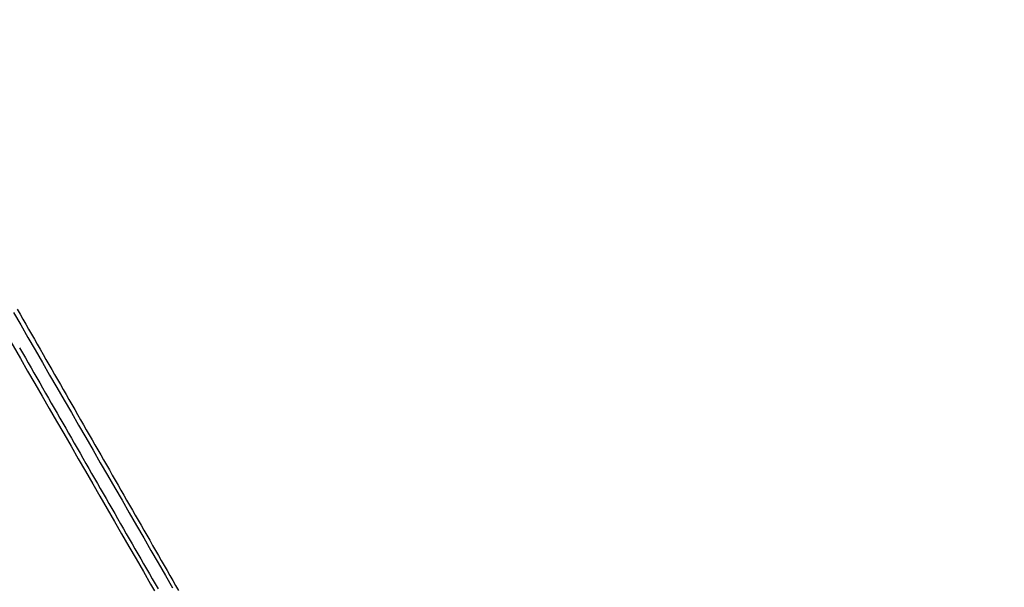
# Model space of a CAD drawing. Header units: metres. Extents: x 209747 to 209830, y 1182430 to 1182564.
# Tile 250 of 256: x 209789 to 209806, y 1182471 to 1182481. Entities that reach past the tile are written whole.
import ezdxf

# ---------------------------------------------------------------- set-up
doc = ezdxf.new("R2010")
doc.units = ezdxf.units.M
doc.header["$MEASUREMENT"] = 0
doc.linetypes.add('DGN Style 2', pattern=[15.036391, 9.021834, -6.014556])
doc.layers.get('0').update_dxf_attribs({"color": 254})

# ---------------------------------------------------------------- blocks, each defined once
blk = doc.blocks.new('*U3')
at = {"color": 40, "linetype": 'Continuous'}
for p, q in [((37.576, -22.753), (37.627, -22.841)), ((37.627, -22.841), (37.677, -22.929)), ((37.677, -22.929), (37.728, -23.018)), ((37.728, -23.018), (37.778, -23.106)), ((37.778, -23.106), (37.829, -23.194)), ((37.829, -23.194), (37.879, -23.283)), ((37.879, -23.283), (37.93, -23.371)), ((37.93, -23.371), (37.981, -23.459)), ((37.981, -23.459), (38.031, -23.548)), ((38.031, -23.548), (38.082, -23.636)), ((38.082, -23.636), (38.132, -23.724)), ((38.132, -23.724), (38.183, -23.813)), ((38.183, -23.813), (38.233, -23.901)), ((38.233, -23.901), (38.284, -23.989)), ((38.284, -23.989), (38.335, -24.078)), ((38.335, -24.078), (38.385, -24.166)), ((38.385, -24.166), (38.436, -24.254)), ((38.436, -24.254), (38.486, -24.343)), ((38.486, -24.343), (38.537, -24.431)), ((38.537, -24.431), (38.588, -24.519)), ((38.588, -24.519), (38.638, -24.607)), ((38.638, -24.607), (38.689, -24.696)), ((38.689, -24.696), (38.739, -24.784)), ((38.739, -24.784), (38.79, -24.872)), ((38.79, -24.872), (38.84, -24.96)), ((38.84, -24.96), (38.891, -25.049)), ((38.891, -25.049), (38.942, -25.137)), ((38.942, -25.137), (38.992, -25.225)), ((38.992, -25.225), (39.043, -25.314)), ((39.043, -25.314), (39.094, -25.402)), ((39.094, -25.402), (39.144, -25.49)), ((39.144, -25.49), (39.195, -25.578)), ((39.195, -25.578), (39.245, -25.667)), ((39.245, -25.667), (39.296, -25.755)), ((39.296, -25.755), (39.347, -25.843)), ((39.347, -25.843), (39.397, -25.931)), ((39.397, -25.931), (39.448, -26.019)), ((39.448, -26.019), (39.498, -26.108)), ((39.498, -26.108), (39.549, -26.196)), ((39.549, -26.196), (39.6, -26.284)), ((39.6, -26.284), (39.65, -26.372)), ((39.65, -26.372), (39.701, -26.461)), ((39.701, -26.461), (39.752, -26.549)), ((39.752, -26.549), (39.802, -26.637)), ((39.802, -26.637), (39.853, -26.725)), ((39.853, -26.725), (39.904, -26.813)), ((39.904, -26.813), (39.954, -26.902)), ((39.954, -26.902), (40.005, -26.99)), ((40.005, -26.99), (40.056, -27.078)), ((40.056, -27.078), (40.106, -27.166)), ((40.106, -27.166), (40.157, -27.254)), ((40.157, -27.254), (40.207, -27.343)), ((40.207, -27.343), (40.258, -27.431)), ((40.258, -27.431), (40.309, -27.519)), ((40.309, -27.519), (40.359, -27.607)), ((40.359, -27.607), (40.41, -27.695))]:
    blk.add_line(p, q, dxfattribs=at)
at = {"color": 3, "linetype": 'Continuous'}
for p, q in [((37.619, -23.432), (37.67, -23.52)), ((37.67, -23.52), (37.72, -23.608)), ((37.72, -23.608), (37.771, -23.697)), ((37.771, -23.697), (37.821, -23.785)), ((37.821, -23.785), (37.872, -23.873)), ((37.872, -23.873), (37.923, -23.962)), ((37.923, -23.962), (37.973, -24.05)), ((37.973, -24.05), (38.024, -24.138)), ((38.024, -24.138), (38.074, -24.227)), ((38.074, -24.227), (38.125, -24.315)), ((38.125, -24.315), (38.175, -24.403)), ((38.175, -24.403), (38.226, -24.492)), ((38.226, -24.492), (38.277, -24.58)), ((38.277, -24.58), (38.327, -24.668)), ((38.327, -24.668), (38.378, -24.757)), ((38.378, -24.757), (38.428, -24.845)), ((38.428, -24.845), (38.479, -24.933)), ((38.479, -24.933), (38.53, -25.021)), ((38.53, -25.021), (38.58, -25.11)), ((38.58, -25.11), (38.631, -25.198)), ((38.631, -25.198), (38.681, -25.286)), ((38.681, -25.286), (38.732, -25.374)), ((38.732, -25.374), (38.783, -25.463)), ((38.783, -25.463), (38.833, -25.551)), ((38.833, -25.551), (38.884, -25.639)), ((38.884, -25.639), (38.935, -25.728)), ((38.935, -25.728), (38.985, -25.816)), ((38.985, -25.816), (39.036, -25.904)), ((39.036, -25.904), (39.086, -25.992)), ((39.086, -25.992), (39.137, -26.081)), ((39.137, -26.081), (39.188, -26.169)), ((39.188, -26.169), (39.238, -26.257)), ((39.238, -26.257), (39.289, -26.345)), ((39.289, -26.345), (39.34, -26.433)), ((39.34, -26.433), (39.39, -26.522)), ((39.39, -26.522), (39.441, -26.61)), ((39.441, -26.61), (39.491, -26.698)), ((39.491, -26.698), (39.542, -26.786)), ((39.542, -26.786), (39.593, -26.875)), ((39.593, -26.875), (39.643, -26.963)), ((39.643, -26.963), (39.694, -27.051)), ((39.694, -27.051), (39.745, -27.139)), ((39.745, -27.139), (39.795, -27.227)), ((39.795, -27.227), (39.846, -27.316)), ((39.846, -27.316), (39.897, -27.404)), ((39.897, -27.404), (39.947, -27.492)), ((39.947, -27.492), (39.998, -27.58)), ((39.998, -27.58), (40.049, -27.668))]:
    blk.add_line(p, q, dxfattribs=at)
blk = doc.blocks.new('ATTEMP')
at = {"color": 5, "linetype": 'Continuous', "flags": 128}
blk.add_lwpolyline([(27.032, -22.811), (27.159, -23.031), (27.286, -23.251), (27.413, -23.471), (27.54, -23.691), (27.667, -23.911), (27.794, -24.131), (27.921, -24.351), (28.048, -24.571), (28.175, -24.791), (28.302, -25.011), (28.429, -25.231), (28.556, -25.451), (28.683, -25.671), (28.81, -25.891), (28.937, -26.111), (29.064, -26.331), (29.191, -26.551), (29.318, -26.771), (29.445, -26.991), (29.572, -27.211), (29.699, -27.431), (29.826, -27.651)], dxfattribs=at)
at = {"color": 1, "linetype": 'DGN Style 2', "flags": 128}
blk.add_lwpolyline([(-11.705, 0.001), (-11.702, 0.261), (-11.692, 0.522), (-11.677, 0.785), (-11.655, 1.047), (-11.626, 1.311), (-11.592, 1.574), (-11.551, 1.837), (-11.503, 2.1), (-11.45, 2.362), (-11.39, 2.624), (-11.324, 2.885), (-11.252, 3.145), (-11.174, 3.403), (-11.089, 3.661), (-10.999, 3.916), (-10.902, 4.17), (-10.799, 4.423), (-10.691, 4.673), (-10.576, 4.921), (-10.455, 5.166), (-10.329, 5.409), (-10.197, 5.649), (-10.059, 5.887), (-9.915, 6.121), (-9.766, 6.352), (-9.611, 6.58), (-9.451, 6.804), (-9.285, 7.025), (-9.114, 7.242), (-8.938, 7.455), (-8.757, 7.664), (-8.571, 7.869), (-8.379, 8.07), (-8.184, 8.266), (-7.983, 8.457), (-7.778, 8.644), (-7.568, 8.826), (-7.354, 9.003), (-7.136, 9.175), (-6.913, 9.342), (-6.687, 9.504), (-6.456, 9.66), (-6.222, 9.811), (-5.985, 9.956), (-5.743, 10.096), (-5.499, 10.23), (-5.251, 10.358), (-5, 10.48), (-4.747, 10.596), (-4.49, 10.706), (-4.231, 10.81), (-3.97, 10.908), (-3.706, 10.999), (-3.44, 11.085), (-3.171, 11.163), (-2.901, 11.236), (-2.63, 11.302), (-2.356, 11.361), (-2.082, 11.414), (-1.806, 11.46), (-1.529, 11.5), (-1.251, 11.532), (-0.972, 11.559), (-0.693, 11.578), (-0.414, 11.591), (-0.134, 11.597), (0.146, 11.596), (0.426, 11.589), (0.706, 11.575), (0.985, 11.554), (1.264, 11.526), (1.542, 11.492), (1.819, 11.451), (2.096, 11.403), (2.37, 11.349), (2.644, 11.288), (2.916, 11.22), (3.186, 11.146), (3.455, 11.066), (3.721, 10.979), (3.986, 10.885), (4.248, 10.785), (4.507, 10.679), (4.764, 10.567), (5.018, 10.448), (5.27, 10.323), (5.518, 10.193), (5.763, 10.056), (6.004, 9.913), (6.242, 9.765), (6.477, 9.611), (6.707, 9.451), (6.934, 9.286), (7.157, 9.115), (7.375, 8.939), (7.589, 8.758), (7.799, 8.571), (8.004, 8.38), (8.205, 8.183), (8.4, 7.982), (8.591, 7.776), (8.777, 7.566), (8.957, 7.351), (9.133, 7.132), (9.303, 6.909), (9.467, 6.681), (9.626, 6.45), (9.779, 6.215), (9.926, 5.983), (10.072, 5.75), (10.217, 5.518), (10.361, 5.286), (10.504, 5.054), (10.646, 4.823), (10.787, 4.592), (10.927, 4.361), (11.067, 4.13), (11.206, 3.9), (11.344, 3.67), (11.481, 3.44), (11.618, 3.21), (11.754, 2.981), (11.89, 2.753), (12.025, 2.524), (12.16, 2.296), (12.294, 2.068), (12.428, 1.841), (12.562, 1.613), (12.695, 1.386), (12.828, 1.16), (12.96, 0.933), (13.092, 0.707), (13.224, 0.481), (13.356, 0.255), (13.487, 0.03), (13.618, -0.195), (13.749, -0.42), (13.88, -0.645), (14.01, -0.87), (14.14, -1.094), (14.27, -1.318), (14.4, -1.542), (14.53, -1.766), (14.66, -1.99), (14.789, -2.213), (14.918, -2.436), (15.048, -2.659), (15.177, -2.883), (15.306, -3.105), (15.435, -3.328), (15.563, -3.551), (15.692, -3.773), (15.821, -3.996), (15.949, -4.218), (16.078, -4.44), (16.206, -4.662), (16.334, -4.884), (16.462, -5.106), (16.591, -5.328), (16.719, -5.55), (16.847, -5.771), (16.975, -5.993), (17.103, -6.214), (17.231, -6.436), (17.358, -6.657), (17.486, -6.878), (17.614, -7.099), (17.742, -7.321), (17.87, -7.542), (17.997, -7.763), (18.125, -7.984), (18.252, -8.205), (18.38, -8.426), (18.508, -8.646), (18.635, -8.867), (18.762, -9.088), (18.89, -9.309), (19.017, -9.529), (19.145, -9.75), (19.272, -9.971), (19.4, -10.191), (19.527, -10.412), (19.654, -10.632), (19.782, -10.853), (19.909, -11.073), (20.036, -11.294), (20.163, -11.514), (20.291, -11.735), (20.418, -11.955), (20.545, -12.176), (20.672, -12.396), (20.8, -12.616), (20.927, -12.837), (21.054, -13.057), (21.181, -13.277), (21.308, -13.497), (21.436, -13.718), (21.563, -13.938), (21.69, -14.158), (21.817, -14.378), (21.944, -14.599), (22.071, -14.819), (22.198, -15.039), (22.326, -15.259), (22.453, -15.479), (22.58, -15.699), (22.707, -15.92), (22.834, -16.14), (22.961, -16.36), (23.088, -16.58), (23.215, -16.8), (23.342, -17.02), (23.469, -17.24), (23.596, -17.46), (23.724, -17.68), (23.851, -17.9), (23.978, -18.121), (24.105, -18.341), (24.232, -18.561), (24.359, -18.781), (24.486, -19.001), (24.613, -19.221), (24.74, -19.441), (24.867, -19.661), (24.994, -19.881), (25.121, -20.101), (25.248, -20.321), (25.375, -20.541), (25.502, -20.761), (25.629, -20.981), (25.756, -21.201), (25.883, -21.421), (26.01, -21.641), (26.137, -21.861), (26.264, -22.081), (26.391, -22.301), (26.518, -22.521), (26.645, -22.741), (26.772, -22.961), (26.899, -23.181), (27.026, -23.401), (27.153, -23.621), (27.28, -23.841), (27.407, -24.061), (27.534, -24.281), (27.661, -24.501), (27.788, -24.721), (27.915, -24.941), (28.042, -25.161), (28.169, -25.381), (28.296, -25.601), (28.423, -25.821), (28.55, -26.041), (28.677, -26.261), (28.804, -26.481), (28.931, -26.701), (29.058, -26.921), (29.185, -27.141), (29.312, -27.361), (29.439, -27.581), (29.566, -27.801), (29.693, -28.021), (29.82, -28.241), (29.947, -28.461), (30.074, -28.681), (30.201, -28.9), (30.328, -29.12), (30.455, -29.34), (30.582, -29.56), (30.709, -29.78), (30.836, -30), (30.963, -30.22), (31.09, -30.44), (31.217, -30.66), (31.344, -30.88), (31.471, -31.1), (31.598, -31.32), (31.725, -31.54), (31.852, -31.76), (31.979, -31.98), (32.106, -32.2), (32.233, -32.42), (32.36, -32.64), (32.487, -32.86), (32.614, -33.08), (32.741, -33.3), (32.868, -33.52), (32.995, -33.74), (33.122, -33.96), (33.249, -34.18), (33.376, -34.4), (33.503, -34.62), (33.63, -34.839), (33.757, -35.059), (33.884, -35.279), (34.011, -35.499), (34.138, -35.719), (34.265, -35.939), (34.392, -36.159), (34.519, -36.379), (34.646, -36.599), (34.773, -36.819), (34.9, -37.039), (35.027, -37.259), (35.154, -37.479), (35.281, -37.699), (35.408, -37.919), (35.535, -38.139), (35.662, -38.359), (35.789, -38.579), (35.916, -38.799), (36.043, -39.019), (36.17, -39.239), (36.297, -39.459), (36.424, -39.679), (36.551, -39.899), (36.678, -40.118), (36.805, -40.338), (36.932, -40.558), (37.059, -40.778), (37.186, -40.998), (37.313, -41.218), (37.44, -41.438), (37.567, -41.658), (37.694, -41.878), (37.821, -42.098), (37.948, -42.318), (38.075, -42.538), (38.202, -42.758), (38.329, -42.978), (38.456, -43.198), (38.583, -43.418), (38.71, -43.638), (38.837, -43.858), (38.964, -44.078), (39.091, -44.298), (39.218, -44.518), (39.345, -44.738), (39.472, -44.958), (39.599, -45.178), (39.726, -45.397), (39.853, -45.617), (39.98, -45.837), (40.107, -46.057), (40.234, -46.277), (40.361, -46.497), (40.488, -46.717), (40.615, -46.937), (40.742, -47.157), (40.869, -47.377), (40.996, -47.597), (41.123, -47.817), (41.25, -48.037), (41.377, -48.257), (41.504, -48.477), (41.631, -48.697), (41.758, -48.917), (41.885, -49.137), (42.012, -49.357), (42.139, -49.577), (42.266, -49.797), (42.393, -50.017), (42.52, -50.237), (42.647, -50.456), (42.774, -50.676), (42.901, -50.896), (43.028, -51.116), (43.155, -51.336), (43.282, -51.556), (43.409, -51.776), (43.536, -51.996), (43.663, -52.216), (43.79, -52.436), (43.917, -52.656), (44.044, -52.876), (44.171, -53.096), (44.298, -53.316), (44.425, -53.536), (44.427, -53.54)], dxfattribs=at)
at = {"color": 3, "linetype": 'Continuous'}
blk.add_blockref('*U3', (-10.48, 0), dxfattribs=at)

msp = doc.modelspace()

# ---------------------------------------------------------------- block references
at = {"color": 1, "linetype": 'DGN Style 2'}
msp.add_blockref('ATTEMP', (209761.378, 1182499.061), dxfattribs=at)

doc.saveas('drawing.dxf')
